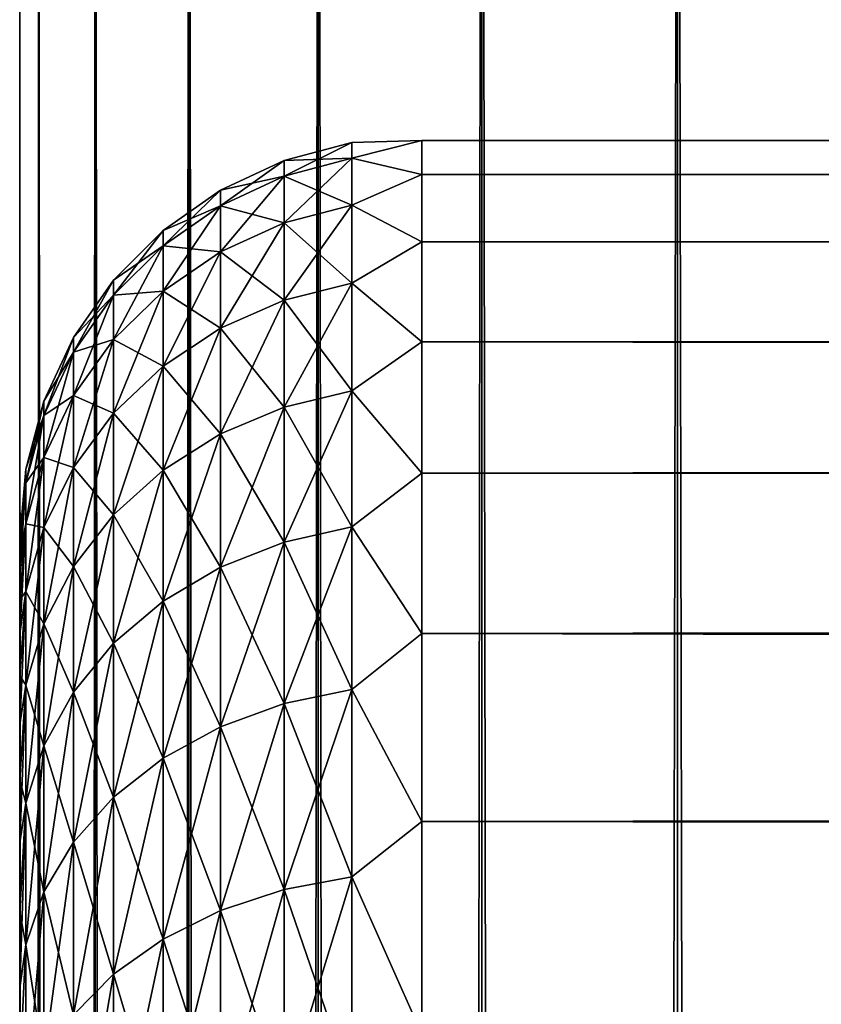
# Model space of a CAD drawing. Extents: x -265 to 265, y 0 to 607.
# Tile 200 of 256: x -265 to -261, y 588 to 593. Entities that reach past the tile are written whole.
import ezdxf

# ---------------------------------------------------------------- set-up
doc = ezdxf.new("R2010")
doc.units = 0
doc.header["$LTSCALE"] = 26.699852
for name, color, linetype in [('2', 7, 'CONTINUOUS'), ('3', 7, 'CONTINUOUS'), ('43', 7, 'CONTINUOUS'), ('44', 7, 'CONTINUOUS'), ('5', 7, 'CONTINUOUS')]:
    doc.layers.add(name, color=color, linetype=linetype)

msp = doc.modelspace()

# ---------------------------------------------------------------- linework, layer by layer
at = {"layer": '2', "color": 7, "linetype": 'CONTINUOUS'}
for points in [[(-265, 590.5, 27.5), (-265, 590.4808, 26.866), (-265, 590.4808, 28.134), (-265, 590.5, 27.5)], [(-265, 590.4808, 26.866), (-265, 590.4234, 26.2344), (-265, 590.4808, 28.134), (-265, 590.4808, 26.866)], [(-265, 590.4808, 28.134), (-265, 590.4234, 26.2344), (-265, 590.4234, 28.7656), (-265, 590.4808, 28.134)], [(-265, 590.4234, 26.2344), (-265, 590.328, 25.6073), (-265, 590.4234, 28.7656), (-265, 590.4234, 26.2344)], [(-265, 590.4234, 28.7656), (-265, 590.328, 25.6073), (-265, 590.328, 29.3927), (-265, 590.4234, 28.7656)], [(-265, 590.328, 25.6073), (-265, 590.1949, 24.9872), (-265, 590.328, 29.3927), (-265, 590.328, 25.6073)], [(-265, 590.328, 29.3927), (-265, 590.1949, 24.9872), (-265, 590.1949, 30.0128), (-265, 590.328, 29.3927)], [(-265, 590.1949, 24.9872), (-265, 590.0246, 24.3762), (-265, 590.1949, 30.0128), (-265, 590.1949, 24.9872)], [(-265, 590.1949, 30.0128), (-265, 590.0246, 24.3762), (-265, 590.0246, 30.6238), (-265, 590.1949, 30.0128)], [(-265, 590.0246, 24.3762), (-265, 589.8177, 23.7766), (-265, 590.0246, 30.6238), (-265, 590.0246, 24.3762)], [(-265, 590.0246, 30.6238), (-265, 589.8177, 23.7766), (-265, 589.8177, 31.2234), (-265, 590.0246, 30.6238)], [(-265, 589.8177, 23.7766), (-265, 589.5749, 23.1907), (-265, 589.8177, 31.2234), (-265, 589.8177, 23.7766)], [(-265, 589.8177, 31.2234), (-265, 589.5749, 23.1907), (-265, 589.5749, 31.8093), (-265, 589.8177, 31.2234)], [(-265, 589.5749, 23.1907), (-265, 589.2973, 22.6204), (-265, 589.5749, 31.8093), (-265, 589.5749, 23.1907)], [(-265, 589.5749, 31.8093), (-265, 589.2973, 22.6204), (-265, 589.2973, 32.3796), (-265, 589.5749, 31.8093)], [(-265, 589.2973, 22.6204), (-265, 588.9857, 22.0679), (-265, 589.2973, 32.3796), (-265, 589.2973, 22.6204)], [(-265, 589.2973, 32.3796), (-265, 588.9857, 22.0679), (-265, 588.9857, 32.9321), (-265, 589.2973, 32.3796)], [(-265, 588.9857, 22.0679), (-265, 588.6413, 21.5353), (-265, 588.9857, 32.9321), (-265, 588.9857, 22.0679)], [(-265, 588.9857, 32.9321), (-265, 588.6413, 21.5353), (-265, 588.6413, 33.4647), (-265, 588.9857, 32.9321)], [(-265, 588.6413, 21.5353), (-265, 588.2654, 21.0244), (-265, 588.6413, 33.4647), (-265, 588.6413, 21.5353)], [(-265, 588.6413, 33.4647), (-265, 588.2654, 21.0244), (-265, 588.2654, 33.9756), (-265, 588.6413, 33.4647)], [(-265, 588.2654, 21.0244), (-265, 587.8593, 20.5372), (-265, 588.2654, 33.9756), (-265, 588.2654, 21.0244)], [(-265, 588.2654, 33.9756), (-265, 587.8593, 20.5372), (-265, 587.8593, 34.4628), (-265, 588.2654, 33.9756)]]:
    msp.add_3dface(points, dxfattribs=at)
at = {"layer": '3', "color": 7, "linetype": 'CONTINUOUS'}
for points in [[(-263, 592.4789, 28.2268), (-263, 592.3101, 29.6706), (263, 592.4789, 28.2268), (-263, 592.4789, 28.2268)], [(263, 592.4789, 28.2268), (-263, 592.3101, 29.6706), (263, 592.3101, 29.6706), (263, 592.4789, 28.2268)], [(-263, 592.4789, 26.7732), (-263, 592.4789, 28.2268), (263, 592.4789, 26.7732), (-263, 592.4789, 26.7732)], [(263, 592.4789, 26.7732), (-263, 592.4789, 28.2268), (263, 592.4789, 28.2268), (263, 592.4789, 26.7732)], [(-263, 592.3101, 25.3294), (-263, 592.4789, 26.7732), (263, 592.3101, 25.3294), (-263, 592.3101, 25.3294)], [(263, 592.3101, 25.3294), (-263, 592.4789, 26.7732), (263, 592.4789, 26.7732), (263, 592.3101, 25.3294)], [(-263, 592.3101, 29.6706), (-263, 591.9749, 31.085), (263, 592.3101, 29.6706), (-263, 592.3101, 29.6706)], [(263, 592.3101, 29.6706), (-263, 591.9749, 31.085), (263, 591.9749, 31.085), (263, 592.3101, 29.6706)], [(-263, 591.9749, 23.915), (-263, 592.3101, 25.3294), (263, 591.9749, 23.915), (-263, 591.9749, 23.915)], [(263, 591.9749, 23.915), (-263, 592.3101, 25.3294), (263, 592.3101, 25.3294), (263, 591.9749, 23.915)], [(-263, 591.9749, 31.085), (-263, 591.4777, 32.451), (263, 591.9749, 31.085), (-263, 591.9749, 31.085)], [(263, 591.9749, 31.085), (-263, 591.4777, 32.451), (263, 591.4777, 32.451), (263, 591.9749, 31.085)], [(-263, 591.4777, 22.549), (-263, 591.9749, 23.915), (263, 591.4777, 22.549), (-263, 591.4777, 22.549)], [(263, 591.4777, 22.549), (-263, 591.9749, 23.915), (263, 591.9749, 23.915), (263, 591.4777, 22.549)], [(-263, 591.4777, 32.451), (-263, 590.8253, 33.75), (263, 591.4777, 32.451), (-263, 591.4777, 32.451)], [(263, 591.4777, 32.451), (-263, 590.8253, 33.75), (263, 590.8253, 33.75), (263, 591.4777, 32.451)], [(-263, 590.8253, 21.25), (-263, 591.4777, 22.549), (263, 590.8253, 21.25), (-263, 590.8253, 21.25)], [(263, 590.8253, 21.25), (-263, 591.4777, 22.549), (263, 591.4777, 22.549), (263, 590.8253, 21.25)], [(-263, 590.8253, 33.75), (-263, 590.0265, 34.9645), (263, 590.8253, 33.75), (-263, 590.8253, 33.75)], [(263, 590.8253, 33.75), (-263, 590.0265, 34.9645), (263, 590.0265, 34.9645), (263, 590.8253, 33.75)], [(-263, 590.0265, 20.0355), (-263, 590.8253, 21.25), (263, 590.0265, 20.0355), (-263, 590.0265, 20.0355)], [(263, 590.0265, 20.0355), (-263, 590.8253, 21.25), (263, 590.8253, 21.25), (263, 590.0265, 20.0355)], [(-263, 590.0265, 34.9645), (-263, 589.0922, 36.078), (263, 590.0265, 34.9645), (-263, 590.0265, 34.9645)], [(263, 590.0265, 34.9645), (-263, 589.0922, 36.078), (263, 589.0922, 36.078), (263, 590.0265, 34.9645)], [(-263, 589.0922, 18.922), (-263, 590.0265, 20.0355), (263, 589.0922, 18.922), (-263, 589.0922, 18.922)], [(263, 589.0922, 18.922), (-263, 590.0265, 20.0355), (263, 590.0265, 20.0355), (263, 589.0922, 18.922)], [(-263, 589.0922, 36.078), (-263, 588.0348, 37.0756), (263, 589.0922, 36.078), (-263, 589.0922, 36.078)], [(263, 589.0922, 36.078), (-263, 588.0348, 37.0756), (263, 588.0348, 37.0756), (263, 589.0922, 36.078)], [(-263, 588.0348, 17.9244), (-263, 589.0922, 18.922), (263, 588.0348, 17.9244), (-263, 588.0348, 17.9244)], [(263, 588.0348, 17.9244), (-263, 589.0922, 18.922), (263, 589.0922, 18.922), (263, 588.0348, 17.9244)]]:
    msp.add_3dface(points, dxfattribs=at)
at = {"layer": '43', "color": 7, "linetype": 'CONTINUOUS'}
for points in [[(-265, 1), (-264.9057, 1, 1.6795), (-265, 599), (-265, 1)], [(-265, 599), (-264.9057, 1, 1.6795), (-264.9057, 599, 1.6795), (-265, 599)], [(-264.9057, 1, 1.6795), (-264.6239, 1, 3.3378), (-264.9057, 599, 1.6795), (-264.9057, 1, 1.6795)], [(-264.9057, 599, 1.6795), (-264.6239, 1, 3.3378), (-264.6239, 599, 3.3378), (-264.9057, 599, 1.6795)], [(-264.6239, 1, 3.3378), (-264.1582, 1, 4.9542), (-264.6239, 599, 3.3378), (-264.6239, 1, 3.3378)], [(-264.6239, 599, 3.3378), (-264.1582, 1, 4.9542), (-264.1582, 599, 4.9542), (-264.6239, 599, 3.3378)], [(-264.1582, 1, 4.9542), (-263.5145, 1, 6.5083), (-264.1582, 599, 4.9542), (-264.1582, 1, 4.9542)], [(-264.1582, 599, 4.9542), (-263.5145, 1, 6.5083), (-263.5145, 599, 6.5083), (-264.1582, 599, 4.9542)], [(-263.5145, 1, 6.5083), (-262.7009, 1, 7.9805), (-263.5145, 599, 6.5083), (-263.5145, 1, 6.5083)], [(-263.5145, 599, 6.5083), (-262.7009, 1, 7.9805), (-262.7009, 599, 7.9805), (-263.5145, 599, 6.5083)], [(-262.7009, 1, 7.9805), (-261.7275, 1, 9.3523), (-262.7009, 599, 7.9805), (-262.7009, 1, 7.9805)], [(-262.7009, 599, 7.9805), (-261.7275, 1, 9.3523), (-261.7275, 599, 9.3523), (-262.7009, 599, 7.9805)], [(-261.7275, 1, 9.3523), (-260.6066, 1, 10.6066), (-261.7275, 599, 9.3523), (-261.7275, 1, 9.3523)], [(-261.7275, 599, 9.3523), (-260.6066, 1, 10.6066), (-260.6066, 599, 10.6066), (-261.7275, 599, 9.3523)]]:
    msp.add_3dface(points, dxfattribs=at)
at = {"layer": '44', "color": 7, "linetype": 'CONTINUOUS'}
for points in [[(-265, 1), (-265, 599), (-264.9057, 599, -1.6795), (-265, 1)], [(-264.9057, 1, -1.6795), (-265, 1), (-264.9057, 599, -1.6795), (-264.9057, 1, -1.6795)], [(-264.6239, 1, -3.3378), (-264.9057, 1, -1.6795), (-264.6239, 599, -3.3378), (-264.6239, 1, -3.3378)], [(-264.6239, 599, -3.3378), (-264.9057, 1, -1.6795), (-264.9057, 599, -1.6795), (-264.6239, 599, -3.3378)], [(-264.1582, 1, -4.9542), (-264.6239, 1, -3.3378), (-264.1582, 599, -4.9542), (-264.1582, 1, -4.9542)], [(-264.1582, 599, -4.9542), (-264.6239, 1, -3.3378), (-264.6239, 599, -3.3378), (-264.1582, 599, -4.9542)], [(-263.5145, 1, -6.5083), (-264.1582, 1, -4.9542), (-263.5145, 599, -6.5083), (-263.5145, 1, -6.5083)], [(-263.5145, 599, -6.5083), (-264.1582, 1, -4.9542), (-264.1582, 599, -4.9542), (-263.5145, 599, -6.5083)], [(-262.7009, 1, -7.9805), (-263.5145, 1, -6.5083), (-262.7009, 599, -7.9805), (-262.7009, 1, -7.9805)], [(-262.7009, 599, -7.9805), (-263.5145, 1, -6.5083), (-263.5145, 599, -6.5083), (-262.7009, 599, -7.9805)], [(-261.7275, 1, -9.3523), (-262.7009, 1, -7.9805), (-261.7275, 599, -9.3523), (-261.7275, 1, -9.3523)], [(-261.7275, 599, -9.3523), (-262.7009, 1, -7.9805), (-262.7009, 599, -7.9805), (-261.7275, 599, -9.3523)], [(-260.6066, 1, -10.6066), (-261.7275, 1, -9.3523), (-260.6066, 599, -10.6066), (-260.6066, 1, -10.6066)], [(-260.6066, 599, -10.6066), (-261.7275, 1, -9.3523), (-261.7275, 599, -9.3523), (-260.6066, 599, -10.6066)]]:
    msp.add_3dface(points, dxfattribs=at)
at = {"layer": '5', "color": 7, "linetype": 'CONTINUOUS'}
for points in [[(-263.6844, 592.3793, 27.5), (-263.6844, 592.3014, 28.886), (-263.3473, 592.4696, 27.5), (-263.6844, 592.3793, 27.5)], [(-263.3473, 592.3912, 26.1038), (-263.6844, 592.3793, 27.5), (-263.3473, 592.4696, 27.5), (-263.3473, 592.3912, 26.1038)], [(-263.3473, 592.4696, 27.5), (-263.6844, 592.3014, 28.886), (-263.3473, 592.3912, 28.8962), (-263.3473, 592.4696, 27.5)], [(-263, 592.3101, 29.6706), (-263, 592.4789, 28.2268), (-263.3473, 592.3912, 28.8962), (-263, 592.3101, 29.6706)], [(-263, 592.4789, 28.2268), (-263, 592.4789, 26.7732), (-263.3473, 592.4696, 27.5), (-263, 592.4789, 28.2268)], [(-263, 592.4789, 28.2268), (-263.3473, 592.4696, 27.5), (-263.3473, 592.3912, 28.8962), (-263, 592.4789, 28.2268)], [(-263, 592.4789, 26.7732), (-263, 592.3101, 25.3294), (-263.3473, 592.3912, 26.1038), (-263, 592.4789, 26.7732)], [(-263, 592.4789, 26.7732), (-263.3473, 592.3912, 26.1038), (-263.3473, 592.4696, 27.5), (-263, 592.4789, 26.7732)], [(-264.0006, 592.2317, 27.5), (-264.0006, 592.1548, 28.8695), (-263.6844, 592.3793, 27.5), (-264.0006, 592.2317, 27.5)], [(-263.6844, 592.3014, 26.114), (-264.0006, 592.2317, 27.5), (-263.6844, 592.3793, 27.5), (-263.6844, 592.3014, 26.114)], [(-263.6844, 592.3793, 27.5), (-264.0006, 592.1548, 28.8695), (-263.6844, 592.3014, 28.886), (-263.6844, 592.3793, 27.5)], [(-263.6844, 592.3014, 26.114), (-263.6844, 592.3793, 27.5), (-263.3473, 592.3912, 26.1038), (-263.6844, 592.3014, 26.114)], [(-263.3473, 592.157, 24.7252), (-263.6844, 592.3014, 26.114), (-263.3473, 592.3912, 26.1038), (-263.3473, 592.157, 24.7252)], [(-263.6844, 592.3014, 28.886), (-263.6844, 592.0689, 30.2546), (-263.3473, 592.3912, 28.8962), (-263.6844, 592.3014, 28.886)], [(-263.3473, 592.3912, 28.8962), (-263.6844, 592.0689, 30.2546), (-263.3473, 592.157, 30.2748), (-263.3473, 592.3912, 28.8962)], [(-263, 592.3101, 29.6706), (-263.3473, 592.3912, 28.8962), (-263.3473, 592.157, 30.2748), (-263, 592.3101, 29.6706)], [(-263, 592.3101, 25.3294), (-263.3473, 592.157, 24.7252), (-263.3473, 592.3912, 26.1038), (-263, 592.3101, 25.3294)], [(-264.0006, 592.1548, 26.1305), (-264.0006, 592.2317, 27.5), (-263.6844, 592.3014, 26.114), (-264.0006, 592.1548, 26.1305)], [(-263.6844, 592.0689, 24.7454), (-264.0006, 592.1548, 26.1305), (-263.6844, 592.3014, 26.114), (-263.6844, 592.0689, 24.7454)], [(-264.0006, 592.1548, 28.8695), (-264.0006, 591.925, 30.2218), (-263.6844, 592.3014, 28.886), (-264.0006, 592.1548, 28.8695)], [(-263.6844, 592.3014, 28.886), (-264.0006, 591.925, 30.2218), (-263.6844, 592.0689, 30.2546), (-263.6844, 592.3014, 28.886)], [(-263.6844, 592.0689, 24.7454), (-263.6844, 592.3014, 26.114), (-263.3473, 592.157, 24.7252), (-263.6844, 592.0689, 24.7454)], [(-263, 591.9749, 31.085), (-263, 592.3101, 29.6706), (-263.3473, 592.157, 30.2748), (-263, 591.9749, 31.085)], [(-263, 592.3101, 25.3294), (-263, 591.9749, 23.915), (-263.3473, 592.157, 24.7252), (-263, 592.3101, 25.3294)], [(-264.2864, 592.0314, 27.5), (-264.2864, 591.9558, 28.8471), (-264.0006, 592.2317, 27.5), (-264.2864, 592.0314, 27.5)], [(-264.0006, 592.1548, 26.1305), (-264.2864, 592.0314, 27.5), (-264.0006, 592.2317, 27.5), (-264.0006, 592.1548, 26.1305)], [(-264.0006, 592.2317, 27.5), (-264.2864, 591.9558, 28.8471), (-264.0006, 592.1548, 28.8695), (-264.0006, 592.2317, 27.5)], [(-264.2864, 591.9558, 26.1529), (-264.2864, 592.0314, 27.5), (-264.0006, 592.1548, 26.1305), (-264.2864, 591.9558, 26.1529)], [(-264.0006, 591.925, 24.7782), (-264.2864, 591.9558, 26.1529), (-264.0006, 592.1548, 26.1305), (-264.0006, 591.925, 24.7782)], [(-264.2864, 591.9558, 28.8471), (-264.2864, 591.7298, 30.1772), (-264.0006, 592.1548, 28.8695), (-264.2864, 591.9558, 28.8471)], [(-264.0006, 592.1548, 28.8695), (-264.2864, 591.7298, 30.1772), (-264.0006, 591.925, 30.2218), (-264.0006, 592.1548, 28.8695)], [(-264.0006, 591.925, 24.7782), (-264.0006, 592.1548, 26.1305), (-263.6844, 592.0689, 24.7454), (-264.0006, 591.925, 24.7782)], [(-263.3473, 591.7699, 23.3815), (-263.6844, 592.0689, 24.7454), (-263.3473, 592.157, 24.7252), (-263.3473, 591.7699, 23.3815)], [(-263.6844, 592.0689, 30.2546), (-263.6844, 591.6846, 31.5886), (-263.3473, 592.157, 30.2748), (-263.6844, 592.0689, 30.2546)], [(-263.3473, 592.157, 30.2748), (-263.6844, 591.6846, 31.5886), (-263.3473, 591.7699, 31.6185), (-263.3473, 592.157, 30.2748)], [(-263, 591.9749, 31.085), (-263.3473, 592.157, 30.2748), (-263.3473, 591.7699, 31.6185), (-263, 591.9749, 31.085)], [(-263, 591.9749, 23.915), (-263.3473, 591.7699, 23.3815), (-263.3473, 592.157, 24.7252), (-263, 591.9749, 23.915)], [(-264.533, 591.7845, 27.5), (-264.533, 591.7104, 28.8194), (-264.2864, 592.0314, 27.5), (-264.533, 591.7845, 27.5)], [(-264.2864, 591.9558, 26.1529), (-264.533, 591.7845, 27.5), (-264.2864, 592.0314, 27.5), (-264.2864, 591.9558, 26.1529)], [(-264.2864, 592.0314, 27.5), (-264.533, 591.7104, 28.8194), (-264.2864, 591.9558, 28.8471), (-264.2864, 592.0314, 27.5)], [(-263.6844, 591.6846, 23.4114), (-264.0006, 591.925, 24.7782), (-263.6844, 592.0689, 24.7454), (-263.6844, 591.6846, 23.4114)], [(-264.0006, 591.925, 30.2218), (-264.0006, 591.5453, 31.5399), (-263.6844, 592.0689, 30.2546), (-264.0006, 591.925, 30.2218)], [(-263.6844, 592.0689, 30.2546), (-264.0006, 591.5453, 31.5399), (-263.6844, 591.6846, 31.5886), (-263.6844, 592.0689, 30.2546)], [(-263.6844, 591.6846, 23.4114), (-263.6844, 592.0689, 24.7454), (-263.3473, 591.7699, 23.3815), (-263.6844, 591.6846, 23.4114)], [(-263, 591.4777, 32.451), (-263, 591.9749, 31.085), (-263.3473, 591.7699, 31.6185), (-263, 591.4777, 32.451)], [(-263, 591.9749, 23.915), (-263, 591.4777, 22.549), (-263.3473, 591.7699, 23.3815), (-263, 591.9749, 23.915)], [(-264.533, 591.7104, 26.1806), (-264.533, 591.7845, 27.5), (-264.2864, 591.9558, 26.1529), (-264.533, 591.7104, 26.1806)], [(-264.2864, 591.7298, 24.8228), (-264.533, 591.7104, 26.1806), (-264.2864, 591.9558, 26.1529), (-264.2864, 591.7298, 24.8228)], [(-264.533, 591.7104, 28.8194), (-264.533, 591.489, 30.1223), (-264.2864, 591.9558, 28.8471), (-264.533, 591.7104, 28.8194)], [(-264.2864, 591.9558, 28.8471), (-264.533, 591.489, 30.1223), (-264.2864, 591.7298, 30.1772), (-264.2864, 591.9558, 28.8471)], [(-264.2864, 591.7298, 24.8228), (-264.2864, 591.9558, 26.1529), (-264.0006, 591.925, 24.7782), (-264.2864, 591.7298, 24.8228)], [(-264.0006, 591.5453, 23.4601), (-264.2864, 591.7298, 24.8228), (-264.0006, 591.925, 24.7782), (-264.0006, 591.5453, 23.4601)], [(-264.2864, 591.7298, 30.1772), (-264.2864, 591.3563, 31.4737), (-264.0006, 591.925, 30.2218), (-264.2864, 591.7298, 30.1772)], [(-264.0006, 591.925, 30.2218), (-264.2864, 591.3563, 31.4737), (-264.0006, 591.5453, 31.5399), (-264.0006, 591.925, 30.2218)], [(-264.0006, 591.5453, 23.4601), (-264.0006, 591.925, 24.7782), (-263.6844, 591.6846, 23.4114), (-264.0006, 591.5453, 23.4601)], [(-264.7329, 591.4985, 27.5), (-264.7329, 591.4262, 28.7874), (-264.533, 591.7845, 27.5), (-264.7329, 591.4985, 27.5)], [(-264.533, 591.7104, 26.1806), (-264.7329, 591.4985, 27.5), (-264.533, 591.7845, 27.5), (-264.533, 591.7104, 26.1806)], [(-264.533, 591.7845, 27.5), (-264.7329, 591.4262, 28.7874), (-264.533, 591.7104, 28.8194), (-264.533, 591.7845, 27.5)], [(-264.533, 591.489, 24.8777), (-264.533, 591.7104, 26.1806), (-264.2864, 591.7298, 24.8228), (-264.533, 591.489, 24.8777)], [(-264.2864, 591.3563, 23.5263), (-264.533, 591.489, 24.8777), (-264.2864, 591.7298, 24.8228), (-264.2864, 591.3563, 23.5263)], [(-264.533, 591.489, 30.1223), (-264.533, 591.1232, 31.3922), (-264.2864, 591.7298, 30.1772), (-264.533, 591.489, 30.1223)], [(-264.2864, 591.7298, 30.1772), (-264.533, 591.1232, 31.3922), (-264.2864, 591.3563, 31.4737), (-264.2864, 591.7298, 30.1772)], [(-264.2864, 591.3563, 23.5263), (-264.2864, 591.7298, 24.8228), (-264.0006, 591.5453, 23.4601), (-264.2864, 591.3563, 23.5263)], [(-263.3473, 591.2347, 22.0896), (-263.6844, 591.6846, 23.4114), (-263.3473, 591.7699, 23.3815), (-263.3473, 591.2347, 22.0896)], [(-263.6844, 591.6846, 31.5886), (-263.6844, 591.1533, 32.8712), (-263.3473, 591.7699, 31.6185), (-263.6844, 591.6846, 31.5886)], [(-263.3473, 591.7699, 31.6185), (-263.6844, 591.1533, 32.8712), (-263.3473, 591.2347, 32.9104), (-263.3473, 591.7699, 31.6185)], [(-263, 591.4777, 32.451), (-263.3473, 591.7699, 31.6185), (-263.3473, 591.2347, 32.9104), (-263, 591.4777, 32.451)], [(-263, 591.4777, 22.549), (-263.3473, 591.2347, 22.0896), (-263.3473, 591.7699, 23.3815), (-263, 591.4777, 22.549)], [(-264.7329, 591.4262, 26.2126), (-264.7329, 591.4985, 27.5), (-264.533, 591.7104, 26.1806), (-264.7329, 591.4262, 26.2126)], [(-264.533, 591.489, 24.8777), (-264.7329, 591.4262, 26.2126), (-264.533, 591.7104, 26.1806), (-264.533, 591.489, 24.8777)], [(-264.7329, 591.4262, 28.7874), (-264.7329, 591.2102, 30.0587), (-264.533, 591.7104, 28.8194), (-264.7329, 591.4262, 28.7874)], [(-264.533, 591.7104, 28.8194), (-264.7329, 591.2102, 30.0587), (-264.533, 591.489, 30.1223), (-264.533, 591.7104, 28.8194)], [(-263.6844, 591.1533, 22.1288), (-264.0006, 591.5453, 23.4601), (-263.6844, 591.6846, 23.4114), (-263.6844, 591.1533, 22.1288)], [(-264.0006, 591.5453, 31.5399), (-264.0006, 591.0204, 32.8071), (-263.6844, 591.6846, 31.5886), (-264.0006, 591.5453, 31.5399)], [(-263.6844, 591.6846, 31.5886), (-264.0006, 591.0204, 32.8071), (-263.6844, 591.1533, 32.8712), (-263.6844, 591.6846, 31.5886)], [(-263.6844, 591.1533, 22.1288), (-263.6844, 591.6846, 23.4114), (-263.3473, 591.2347, 22.0896), (-263.6844, 591.1533, 22.1288)], [(-264.0006, 591.0204, 22.1929), (-264.2864, 591.3563, 23.5263), (-264.0006, 591.5453, 23.4601), (-264.0006, 591.0204, 22.1929)], [(-264.2864, 591.3563, 31.4737), (-264.2864, 590.8399, 32.7202), (-264.0006, 591.5453, 31.5399), (-264.2864, 591.3563, 31.4737)], [(-264.0006, 591.5453, 31.5399), (-264.2864, 590.8399, 32.7202), (-264.0006, 591.0204, 32.8071), (-264.0006, 591.5453, 31.5399)], [(-264.0006, 591.0204, 22.1929), (-264.0006, 591.5453, 23.4601), (-263.6844, 591.1533, 22.1288), (-264.0006, 591.0204, 22.1929)], [(-264.8801, 591.1821, 27.5), (-264.8801, 591.1118, 28.752), (-264.7329, 591.4985, 27.5), (-264.8801, 591.1821, 27.5)], [(-264.7329, 591.4262, 26.2126), (-264.8801, 591.1821, 27.5), (-264.7329, 591.4985, 27.5), (-264.7329, 591.4262, 26.2126)], [(-264.7329, 591.4985, 27.5), (-264.8801, 591.1118, 28.752), (-264.7329, 591.4262, 28.7874), (-264.7329, 591.4985, 27.5)], [(-264.7329, 591.2102, 24.9413), (-264.7329, 591.4262, 26.2126), (-264.533, 591.489, 24.8777), (-264.7329, 591.2102, 24.9413)], [(-264.533, 591.1232, 23.6078), (-264.7329, 591.2102, 24.9413), (-264.533, 591.489, 24.8777), (-264.533, 591.1232, 23.6078)], [(-264.7329, 591.2102, 30.0587), (-264.7329, 590.8532, 31.2977), (-264.533, 591.489, 30.1223), (-264.7329, 591.2102, 30.0587)], [(-264.533, 591.489, 30.1223), (-264.7329, 590.8532, 31.2977), (-264.533, 591.1232, 31.3922), (-264.533, 591.489, 30.1223)], [(-264.533, 591.1232, 23.6078), (-264.533, 591.489, 24.8777), (-264.2864, 591.3563, 23.5263), (-264.533, 591.1232, 23.6078)], [(-263, 590.8253, 33.75), (-263, 591.4777, 32.451), (-263.3473, 591.2347, 32.9104), (-263, 590.8253, 33.75)], [(-263, 591.4777, 22.549), (-263, 590.8253, 21.25), (-263.3473, 591.2347, 22.0896), (-263, 591.4777, 22.549)], [(-264.8801, 591.1118, 26.248), (-264.8801, 591.1821, 27.5), (-264.7329, 591.4262, 26.2126), (-264.8801, 591.1118, 26.248)], [(-264.7329, 591.2102, 24.9413), (-264.8801, 591.1118, 26.248), (-264.7329, 591.4262, 26.2126), (-264.7329, 591.2102, 24.9413)], [(-264.8801, 591.1118, 28.752), (-264.8801, 590.9017, 29.9882), (-264.7329, 591.4262, 28.7874), (-264.8801, 591.1118, 28.752)], [(-264.7329, 591.4262, 28.7874), (-264.8801, 590.9017, 29.9882), (-264.7329, 591.2102, 30.0587), (-264.7329, 591.4262, 28.7874)], [(-264.2864, 590.8399, 22.2798), (-264.533, 591.1232, 23.6078), (-264.2864, 591.3563, 23.5263), (-264.2864, 590.8399, 22.2798)], [(-264.533, 591.1232, 31.3922), (-264.533, 590.6175, 32.6131), (-264.2864, 591.3563, 31.4737), (-264.533, 591.1232, 31.3922)], [(-264.2864, 591.3563, 31.4737), (-264.533, 590.6175, 32.6131), (-264.2864, 590.8399, 32.7202), (-264.2864, 591.3563, 31.4737)], [(-264.2864, 590.8399, 22.2798), (-264.2864, 591.3563, 23.5263), (-264.0006, 591.0204, 22.1929), (-264.2864, 590.8399, 22.2798)], [(-264.8801, 590.9017, 25.0118), (-264.8801, 591.1118, 26.248), (-264.7329, 591.2102, 24.9413), (-264.8801, 590.9017, 25.0118)], [(-264.7329, 590.8532, 23.7023), (-264.8801, 590.9017, 25.0118), (-264.7329, 591.2102, 24.9413), (-264.7329, 590.8532, 23.7023)], [(-264.8801, 590.9017, 29.9882), (-264.8801, 590.5546, 31.1932), (-264.7329, 591.2102, 30.0587), (-264.8801, 590.9017, 29.9882)], [(-264.7329, 591.2102, 30.0587), (-264.8801, 590.5546, 31.1932), (-264.7329, 590.8532, 31.2977), (-264.7329, 591.2102, 30.0587)], [(-264.7329, 590.8532, 23.7023), (-264.7329, 591.2102, 24.9413), (-264.533, 591.1232, 23.6078), (-264.7329, 590.8532, 23.7023)], [(-263.3473, 590.5583, 20.8658), (-263.6844, 591.1533, 22.1288), (-263.3473, 591.2347, 22.0896), (-263.3473, 590.5583, 20.8658)], [(-263.6844, 591.1533, 32.8712), (-263.6844, 590.4818, 34.0862), (-263.3473, 591.2347, 32.9104), (-263.6844, 591.1533, 32.8712)], [(-263.3473, 591.2347, 32.9104), (-263.6844, 590.4818, 34.0862), (-263.3473, 590.5583, 34.1342), (-263.3473, 591.2347, 32.9104)], [(-263, 590.8253, 33.75), (-263.3473, 591.2347, 32.9104), (-263.3473, 590.5583, 34.1342), (-263, 590.8253, 33.75)], [(-263, 590.8253, 21.25), (-263.3473, 590.5583, 20.8658), (-263.3473, 591.2347, 22.0896), (-263, 590.8253, 21.25)], [(-264.97, 590.8449, 27.5), (-264.97, 590.7767, 28.7142), (-264.8801, 591.1821, 27.5), (-264.97, 590.8449, 27.5)], [(-264.8801, 591.1118, 26.248), (-264.97, 590.8449, 27.5), (-264.8801, 591.1821, 27.5), (-264.8801, 591.1118, 26.248)], [(-264.8801, 591.1821, 27.5), (-264.97, 590.7767, 28.7142), (-264.8801, 591.1118, 28.752), (-264.8801, 591.1821, 27.5)], [(-263.6844, 590.4818, 20.9138), (-264.0006, 591.0204, 22.1929), (-263.6844, 591.1533, 22.1288), (-263.6844, 590.4818, 20.9138)], [(-264.0006, 591.0204, 32.8071), (-264.0006, 590.3569, 34.0077), (-263.6844, 591.1533, 32.8712), (-264.0006, 591.0204, 32.8071)], [(-263.6844, 591.1533, 32.8712), (-264.0006, 590.3569, 34.0077), (-263.6844, 590.4818, 34.0862), (-263.6844, 591.1533, 32.8712)], [(-263.6844, 590.4818, 20.9138), (-263.6844, 591.1533, 22.1288), (-263.3473, 590.5583, 20.8658), (-263.6844, 590.4818, 20.9138)], [(-264.97, 590.7767, 26.2858), (-264.97, 590.8449, 27.5), (-264.8801, 591.1118, 26.248), (-264.97, 590.7767, 26.2858)], [(-264.8801, 590.9017, 25.0118), (-264.97, 590.7767, 26.2858), (-264.8801, 591.1118, 26.248), (-264.8801, 590.9017, 25.0118)], [(-264.97, 590.7767, 28.7142), (-264.97, 590.573, 29.9132), (-264.8801, 591.1118, 28.752), (-264.97, 590.7767, 28.7142)], [(-264.8801, 591.1118, 28.752), (-264.97, 590.573, 29.9132), (-264.8801, 590.9017, 29.9882), (-264.8801, 591.1118, 28.752)], [(-264.533, 590.6175, 22.3869), (-264.7329, 590.8532, 23.7023), (-264.533, 591.1232, 23.6078), (-264.533, 590.6175, 22.3869)], [(-264.7329, 590.8532, 31.2977), (-264.7329, 590.3598, 32.489), (-264.533, 591.1232, 31.3922), (-264.7329, 590.8532, 31.2977)], [(-264.533, 591.1232, 31.3922), (-264.7329, 590.3598, 32.489), (-264.533, 590.6175, 32.6131), (-264.533, 591.1232, 31.3922)], [(-264.533, 590.6175, 22.3869), (-264.533, 591.1232, 23.6078), (-264.2864, 590.8399, 22.2798), (-264.533, 590.6175, 22.3869)], [(-264.0006, 590.3569, 20.9923), (-264.2864, 590.8399, 22.2798), (-264.0006, 591.0204, 22.1929), (-264.0006, 590.3569, 20.9923)], [(-264.2864, 590.8399, 32.7202), (-264.2864, 590.1873, 33.9011), (-264.0006, 591.0204, 32.8071), (-264.2864, 590.8399, 32.7202)], [(-264.0006, 591.0204, 32.8071), (-264.2864, 590.1873, 33.9011), (-264.0006, 590.3569, 34.0077), (-264.0006, 591.0204, 32.8071)], [(-264.0006, 590.3569, 20.9923), (-264.0006, 591.0204, 22.1929), (-263.6844, 590.4818, 20.9138), (-264.0006, 590.3569, 20.9923)], [(-264.97, 590.573, 25.0868), (-264.97, 590.7767, 26.2858), (-264.8801, 590.9017, 25.0118), (-264.97, 590.573, 25.0868)], [(-264.8801, 590.5546, 23.8068), (-264.97, 590.573, 25.0868), (-264.8801, 590.9017, 25.0118), (-264.8801, 590.5546, 23.8068)], [(-264.97, 590.573, 29.9132), (-264.97, 590.2363, 31.0818), (-264.8801, 590.9017, 29.9882), (-264.97, 590.573, 29.9132)], [(-264.8801, 590.9017, 29.9882), (-264.97, 590.2363, 31.0818), (-264.8801, 590.5546, 31.1932), (-264.8801, 590.9017, 29.9882)], [(-264.8801, 590.5546, 23.8068), (-264.8801, 590.9017, 25.0118), (-264.7329, 590.8532, 23.7023), (-264.8801, 590.5546, 23.8068)], [(-264.7329, 590.3598, 22.511), (-264.8801, 590.5546, 23.8068), (-264.7329, 590.8532, 23.7023), (-264.7329, 590.3598, 22.511)], [(-264.8801, 590.5546, 31.1932), (-264.8801, 590.0747, 32.3517), (-264.7329, 590.8532, 31.2977), (-264.8801, 590.5546, 31.1932)], [(-264.7329, 590.8532, 31.2977), (-264.8801, 590.0747, 32.3517), (-264.7329, 590.3598, 32.489), (-264.7329, 590.8532, 31.2977)], [(-264.7329, 590.3598, 22.511), (-264.7329, 590.8532, 23.7023), (-264.533, 590.6175, 22.3869), (-264.7329, 590.3598, 22.511)], [(-265, 590.5, 27.5), (-265, 590.4808, 28.134), (-264.97, 590.8449, 27.5), (-265, 590.5, 27.5)], [(-264.97, 590.7767, 26.2858), (-265, 590.5, 27.5), (-264.97, 590.8449, 27.5), (-264.97, 590.7767, 26.2858)], [(-264.97, 590.8449, 27.5), (-265, 590.4808, 28.134), (-264.97, 590.7767, 28.7142), (-264.97, 590.8449, 27.5)], [(-264.2864, 590.1873, 21.0989), (-264.533, 590.6175, 22.3869), (-264.2864, 590.8399, 22.2798), (-264.2864, 590.1873, 21.0989)], [(-264.533, 590.6175, 32.6131), (-264.533, 589.9782, 33.7697), (-264.2864, 590.8399, 32.7202), (-264.533, 590.6175, 32.6131)], [(-264.2864, 590.8399, 32.7202), (-264.533, 589.9782, 33.7697), (-264.2864, 590.1873, 33.9011), (-264.2864, 590.8399, 32.7202)], [(-264.2864, 590.1873, 21.0989), (-264.2864, 590.8399, 22.2798), (-264.0006, 590.3569, 20.9923), (-264.2864, 590.1873, 21.0989)], [(-263, 590.0265, 34.9645), (-263, 590.8253, 33.75), (-263.3473, 590.5583, 34.1342), (-263, 590.0265, 34.9645)], [(-263, 590.8253, 21.25), (-263, 590.0265, 20.0355), (-263.3473, 590.5583, 20.8658), (-263, 590.8253, 21.25)], [(-265, 590.4234, 26.2344), (-265, 590.4808, 26.866), (-264.97, 590.7767, 26.2858), (-265, 590.4234, 26.2344)], [(-264.97, 590.573, 25.0868), (-265, 590.4234, 26.2344), (-264.97, 590.7767, 26.2858), (-264.97, 590.573, 25.0868)], [(-265, 590.4808, 26.866), (-265, 590.5, 27.5), (-264.97, 590.7767, 26.2858), (-265, 590.4808, 26.866)], [(-265, 590.4808, 28.134), (-265, 590.4234, 28.7656), (-264.97, 590.7767, 28.7142), (-265, 590.4808, 28.134)], [(-265, 590.4234, 28.7656), (-265, 590.328, 29.3927), (-264.97, 590.7767, 28.7142), (-265, 590.4234, 28.7656)], [(-264.97, 590.7767, 28.7142), (-265, 590.328, 29.3927), (-264.97, 590.573, 29.9132), (-264.97, 590.7767, 28.7142)], [(-264.533, 589.9782, 21.2303), (-264.7329, 590.3598, 22.511), (-264.533, 590.6175, 22.3869), (-264.533, 589.9782, 21.2303)], [(-264.7329, 590.3598, 32.489), (-264.7329, 589.736, 33.6176), (-264.533, 590.6175, 32.6131), (-264.7329, 590.3598, 32.489)], [(-264.533, 590.6175, 32.6131), (-264.7329, 589.736, 33.6176), (-264.533, 589.9782, 33.7697), (-264.533, 590.6175, 32.6131)], [(-264.533, 589.9782, 21.2303), (-264.533, 590.6175, 22.3869), (-264.2864, 590.1873, 21.0989), (-264.533, 589.9782, 21.2303)], [(-265, 590.1949, 24.9872), (-265, 590.328, 25.6073), (-264.97, 590.573, 25.0868), (-265, 590.1949, 24.9872)], [(-264.97, 590.2363, 23.9182), (-265, 590.1949, 24.9872), (-264.97, 590.573, 25.0868), (-264.97, 590.2363, 23.9182)], [(-265, 590.328, 25.6073), (-265, 590.4234, 26.2344), (-264.97, 590.573, 25.0868), (-265, 590.328, 25.6073)], [(-265, 590.328, 29.3927), (-265, 590.1949, 30.0128), (-264.97, 590.573, 29.9132), (-265, 590.328, 29.3927)], [(-265, 590.1949, 30.0128), (-265, 590.0246, 30.6238), (-264.97, 590.573, 29.9132), (-265, 590.1949, 30.0128)], [(-264.97, 590.573, 29.9132), (-265, 590.0246, 30.6238), (-264.97, 590.2363, 31.0818), (-264.97, 590.573, 29.9132)], [(-264.97, 590.2363, 23.9182), (-264.97, 590.573, 25.0868), (-264.8801, 590.5546, 23.8068), (-264.97, 590.2363, 23.9182)], [(-264.8801, 590.0747, 22.6483), (-264.97, 590.2363, 23.9182), (-264.8801, 590.5546, 23.8068), (-264.8801, 590.0747, 22.6483)], [(-264.97, 590.2363, 31.0818), (-264.97, 589.7709, 32.2054), (-264.8801, 590.5546, 31.1932), (-264.97, 590.2363, 31.0818)], [(-264.8801, 590.5546, 31.1932), (-264.97, 589.7709, 32.2054), (-264.8801, 590.0747, 32.3517), (-264.8801, 590.5546, 31.1932)], [(-264.8801, 590.0747, 22.6483), (-264.8801, 590.5546, 23.8068), (-264.7329, 590.3598, 22.511), (-264.8801, 590.0747, 22.6483)], [(-263.3473, 589.7491, 19.7253), (-263.6844, 590.4818, 20.9138), (-263.3473, 590.5583, 20.8658), (-263.3473, 589.7491, 19.7253)], [(-263.6844, 590.4818, 34.0862), (-263.6844, 589.6785, 35.2183), (-263.3473, 590.5583, 34.1342), (-263.6844, 590.4818, 34.0862)], [(-263.3473, 590.5583, 34.1342), (-263.6844, 589.6785, 35.2183), (-263.3473, 589.7491, 35.2747), (-263.3473, 590.5583, 34.1342)], [(-263, 590.0265, 34.9645), (-263.3473, 590.5583, 34.1342), (-263.3473, 589.7491, 35.2747), (-263, 590.0265, 34.9645)], [(-263, 590.0265, 20.0355), (-263.3473, 589.7491, 19.7253), (-263.3473, 590.5583, 20.8658), (-263, 590.0265, 20.0355)], [(-263.6844, 589.6785, 19.7817), (-264.0006, 590.3569, 20.9923), (-263.6844, 590.4818, 20.9138), (-263.6844, 589.6785, 19.7817)], [(-264.0006, 590.3569, 34.0077), (-264.0006, 589.5631, 35.1263), (-263.6844, 590.4818, 34.0862), (-264.0006, 590.3569, 34.0077)], [(-263.6844, 590.4818, 34.0862), (-264.0006, 589.5631, 35.1263), (-263.6844, 589.6785, 35.2183), (-263.6844, 590.4818, 34.0862)], [(-263.6844, 589.6785, 19.7817), (-263.6844, 590.4818, 20.9138), (-263.3473, 589.7491, 19.7253), (-263.6844, 589.6785, 19.7817)], [(-264.7329, 589.736, 21.3824), (-264.8801, 590.0747, 22.6483), (-264.7329, 590.3598, 22.511), (-264.7329, 589.736, 21.3824)], [(-264.8801, 590.0747, 32.3517), (-264.8801, 589.4681, 33.4492), (-264.7329, 590.3598, 32.489), (-264.8801, 590.0747, 32.3517)], [(-264.7329, 590.3598, 32.489), (-264.8801, 589.4681, 33.4492), (-264.7329, 589.736, 33.6176), (-264.7329, 590.3598, 32.489)], [(-264.7329, 589.736, 21.3824), (-264.7329, 590.3598, 22.511), (-264.533, 589.9782, 21.2303), (-264.7329, 589.736, 21.3824)], [(-264.0006, 589.5631, 19.8737), (-264.2864, 590.1873, 21.0989), (-264.0006, 590.3569, 20.9923), (-264.0006, 589.5631, 19.8737)], [(-264.2864, 590.1873, 33.9011), (-264.2864, 589.4065, 35.0015), (-264.0006, 590.3569, 34.0077), (-264.2864, 590.1873, 33.9011)], [(-264.0006, 590.3569, 34.0077), (-264.2864, 589.4065, 35.0015), (-264.0006, 589.5631, 35.1263), (-264.0006, 590.3569, 34.0077)], [(-264.0006, 589.5631, 19.8737), (-264.0006, 590.3569, 20.9923), (-263.6844, 589.6785, 19.7817), (-264.0006, 589.5631, 19.8737)], [(-265, 589.8177, 23.7766), (-265, 590.0246, 24.3762), (-264.97, 590.2363, 23.9182), (-265, 589.8177, 23.7766)], [(-264.97, 589.7709, 22.7946), (-265, 589.8177, 23.7766), (-264.97, 590.2363, 23.9182), (-264.97, 589.7709, 22.7946)], [(-265, 590.0246, 24.3762), (-265, 590.1949, 24.9872), (-264.97, 590.2363, 23.9182), (-265, 590.0246, 24.3762)], [(-265, 590.0246, 30.6238), (-265, 589.8177, 31.2234), (-264.97, 590.2363, 31.0818), (-265, 590.0246, 30.6238)], [(-265, 589.8177, 31.2234), (-265, 589.5749, 31.8093), (-264.97, 590.2363, 31.0818), (-265, 589.8177, 31.2234)], [(-264.97, 590.2363, 31.0818), (-265, 589.5749, 31.8093), (-264.97, 589.7709, 32.2054), (-264.97, 590.2363, 31.0818)], [(-264.97, 589.7709, 22.7946), (-264.97, 590.2363, 23.9182), (-264.8801, 590.0747, 22.6483), (-264.97, 589.7709, 22.7946)], [(-264.2864, 589.4065, 19.9985), (-264.533, 589.9782, 21.2303), (-264.2864, 590.1873, 21.0989), (-264.2864, 589.4065, 19.9985)], [(-264.533, 589.9782, 33.7697), (-264.533, 589.2135, 34.8475), (-264.2864, 590.1873, 33.9011), (-264.533, 589.9782, 33.7697)], [(-264.2864, 590.1873, 33.9011), (-264.533, 589.2135, 34.8475), (-264.2864, 589.4065, 35.0015), (-264.2864, 590.1873, 33.9011)], [(-264.2864, 589.4065, 19.9985), (-264.2864, 590.1873, 21.0989), (-264.0006, 589.5631, 19.8737), (-264.2864, 589.4065, 19.9985)], [(-264.8801, 589.4681, 21.5508), (-264.97, 589.7709, 22.7946), (-264.8801, 590.0747, 22.6483), (-264.8801, 589.4681, 21.5508)], [(-264.97, 589.7709, 32.2054), (-264.97, 589.1826, 33.2698), (-264.8801, 590.0747, 32.3517), (-264.97, 589.7709, 32.2054)], [(-264.8801, 590.0747, 32.3517), (-264.97, 589.1826, 33.2698), (-264.8801, 589.4681, 33.4492), (-264.8801, 590.0747, 32.3517)], [(-264.8801, 589.4681, 21.5508), (-264.8801, 590.0747, 22.6483), (-264.7329, 589.736, 21.3824), (-264.8801, 589.4681, 21.5508)], [(-263, 589.0922, 36.078), (-263, 590.0265, 34.9645), (-263.3473, 589.7491, 35.2747), (-263, 589.0922, 36.078)], [(-263, 590.0265, 20.0355), (-263, 589.0922, 18.922), (-263.3473, 589.7491, 19.7253), (-263, 590.0265, 20.0355)], [(-264.533, 589.2135, 20.1525), (-264.7329, 589.736, 21.3824), (-264.533, 589.9782, 21.2303), (-264.533, 589.2135, 20.1525)], [(-264.7329, 589.736, 33.6176), (-264.7329, 588.9899, 34.6692), (-264.533, 589.9782, 33.7697), (-264.7329, 589.736, 33.6176)], [(-264.533, 589.9782, 33.7697), (-264.7329, 588.9899, 34.6692), (-264.533, 589.2135, 34.8475), (-264.533, 589.9782, 33.7697)], [(-264.533, 589.2135, 20.1525), (-264.533, 589.9782, 21.2303), (-264.2864, 589.4065, 19.9985), (-264.533, 589.2135, 20.1525)], [(-265, 589.5749, 23.1907), (-265, 589.8177, 23.7766), (-264.97, 589.7709, 22.7946), (-265, 589.5749, 23.1907)], [(-265, 589.2973, 22.6204), (-265, 589.5749, 23.1907), (-264.97, 589.7709, 22.7946), (-265, 589.2973, 22.6204)], [(-264.97, 589.1826, 21.7302), (-265, 589.2973, 22.6204), (-264.97, 589.7709, 22.7946), (-264.97, 589.1826, 21.7302)], [(-265, 589.5749, 31.8093), (-265, 589.2973, 32.3796), (-264.97, 589.7709, 32.2054), (-265, 589.5749, 31.8093)], [(-265, 589.2973, 32.3796), (-265, 588.9857, 32.9321), (-264.97, 589.7709, 32.2054), (-265, 589.2973, 32.3796)], [(-264.97, 589.7709, 32.2054), (-265, 588.9857, 32.9321), (-264.97, 589.1826, 33.2698), (-264.97, 589.7709, 32.2054)], [(-264.97, 589.1826, 21.7302), (-264.97, 589.7709, 22.7946), (-264.8801, 589.4681, 21.5508), (-264.97, 589.1826, 21.7302)], [(-264.7329, 588.9899, 20.3308), (-264.8801, 589.4681, 21.5508), (-264.7329, 589.736, 21.3824), (-264.7329, 588.9899, 20.3308)], [(-264.8801, 589.4681, 33.4492), (-264.8801, 588.7425, 34.4719), (-264.7329, 589.736, 33.6176), (-264.8801, 589.4681, 33.4492)], [(-264.7329, 589.736, 33.6176), (-264.8801, 588.7425, 34.4719), (-264.7329, 588.9899, 34.6692), (-264.7329, 589.736, 33.6176)], [(-264.7329, 588.9899, 20.3308), (-264.7329, 589.736, 21.3824), (-264.533, 589.2135, 20.1525), (-264.7329, 588.9899, 20.3308)], [(-263.3473, 588.8173, 18.6827), (-263.6844, 589.6785, 19.7817), (-263.3473, 589.7491, 19.7253), (-263.3473, 588.8173, 18.6827)], [(-263.6844, 589.6785, 35.2183), (-263.6844, 588.7535, 36.2535), (-263.3473, 589.7491, 35.2747), (-263.6844, 589.6785, 35.2183)], [(-263.3473, 589.7491, 35.2747), (-263.6844, 588.7535, 36.2535), (-263.3473, 588.8173, 36.3173), (-263.3473, 589.7491, 35.2747)], [(-263, 589.0922, 36.078), (-263.3473, 589.7491, 35.2747), (-263.3473, 588.8173, 36.3173), (-263, 589.0922, 36.078)], [(-263, 589.0922, 18.922), (-263.3473, 588.8173, 18.6827), (-263.3473, 589.7491, 19.7253), (-263, 589.0922, 18.922)], [(-263.6844, 588.7535, 18.7465), (-264.0006, 589.5631, 19.8737), (-263.6844, 589.6785, 19.7817), (-263.6844, 588.7535, 18.7465)], [(-264.0006, 589.5631, 35.1263), (-264.0006, 588.6491, 36.1491), (-263.6844, 589.6785, 35.2183), (-264.0006, 589.5631, 35.1263)], [(-263.6844, 589.6785, 35.2183), (-264.0006, 588.6491, 36.1491), (-263.6844, 588.7535, 36.2535), (-263.6844, 589.6785, 35.2183)], [(-263.6844, 588.7535, 18.7465), (-263.6844, 589.6785, 19.7817), (-263.3473, 588.8173, 18.6827), (-263.6844, 588.7535, 18.7465)], [(-264.0006, 588.6491, 18.8509), (-264.2864, 589.4065, 19.9985), (-264.0006, 589.5631, 19.8737), (-264.0006, 588.6491, 18.8509)], [(-264.2864, 589.4065, 35.0015), (-264.2864, 588.5075, 36.0075), (-264.0006, 589.5631, 35.1263), (-264.2864, 589.4065, 35.0015)], [(-264.0006, 589.5631, 35.1263), (-264.2864, 588.5075, 36.0075), (-264.0006, 588.6491, 36.1491), (-264.0006, 589.5631, 35.1263)], [(-264.0006, 588.6491, 18.8509), (-264.0006, 589.5631, 19.8737), (-263.6844, 588.7535, 18.7465), (-264.0006, 588.6491, 18.8509)], [(-264.8801, 588.7425, 20.5281), (-264.97, 589.1826, 21.7302), (-264.8801, 589.4681, 21.5508), (-264.8801, 588.7425, 20.5281)], [(-264.97, 589.1826, 33.2698), (-264.97, 588.4789, 34.2617), (-264.8801, 589.4681, 33.4492), (-264.97, 589.1826, 33.2698)], [(-264.8801, 589.4681, 33.4492), (-264.97, 588.4789, 34.2617), (-264.8801, 588.7425, 34.4719), (-264.8801, 589.4681, 33.4492)], [(-264.8801, 588.7425, 20.5281), (-264.8801, 589.4681, 21.5508), (-264.7329, 588.9899, 20.3308), (-264.8801, 588.7425, 20.5281)], [(-264.2864, 588.5075, 18.9925), (-264.533, 589.2135, 20.1525), (-264.2864, 589.4065, 19.9985), (-264.2864, 588.5075, 18.9925)], [(-264.533, 589.2135, 34.8475), (-264.533, 588.3329, 35.8329), (-264.2864, 589.4065, 35.0015), (-264.533, 589.2135, 34.8475)], [(-264.2864, 589.4065, 35.0015), (-264.533, 588.3329, 35.8329), (-264.2864, 588.5075, 36.0075), (-264.2864, 589.4065, 35.0015)], [(-264.2864, 588.5075, 18.9925), (-264.2864, 589.4065, 19.9985), (-264.0006, 588.6491, 18.8509), (-264.2864, 588.5075, 18.9925)], [(-265, 588.9857, 22.0679), (-265, 589.2973, 22.6204), (-264.97, 589.1826, 21.7302), (-265, 588.9857, 22.0679)], [(-265, 588.6413, 21.5353), (-265, 588.9857, 22.0679), (-264.97, 589.1826, 21.7302), (-265, 588.6413, 21.5353)], [(-264.97, 588.4789, 20.7383), (-265, 588.6413, 21.5353), (-264.97, 589.1826, 21.7302), (-264.97, 588.4789, 20.7383)], [(-265, 588.9857, 32.9321), (-265, 588.6413, 33.4647), (-264.97, 589.1826, 33.2698), (-265, 588.9857, 32.9321)], [(-265, 588.6413, 33.4647), (-265, 588.2654, 33.9756), (-264.97, 589.1826, 33.2698), (-265, 588.6413, 33.4647)], [(-264.97, 589.1826, 33.2698), (-265, 588.2654, 33.9756), (-264.97, 588.4789, 34.2617), (-264.97, 589.1826, 33.2698)], [(-264.97, 588.4789, 20.7383), (-264.97, 589.1826, 21.7302), (-264.8801, 588.7425, 20.5281), (-264.97, 588.4789, 20.7383)], [(-264.533, 588.3329, 19.1671), (-264.7329, 588.9899, 20.3308), (-264.533, 589.2135, 20.1525), (-264.533, 588.3329, 19.1671)], [(-264.7329, 588.9899, 34.6692), (-264.7329, 588.1307, 35.6307), (-264.533, 589.2135, 34.8475), (-264.7329, 588.9899, 34.6692)], [(-264.533, 589.2135, 34.8475), (-264.7329, 588.1307, 35.6307), (-264.533, 588.3329, 35.8329), (-264.533, 589.2135, 34.8475)], [(-264.533, 588.3329, 19.1671), (-264.533, 589.2135, 20.1525), (-264.2864, 588.5075, 18.9925), (-264.533, 588.3329, 19.1671)], [(-263, 588.0348, 37.0756), (-263, 589.0922, 36.078), (-263.3473, 588.8173, 36.3173), (-263, 588.0348, 37.0756)], [(-263, 589.0922, 18.922), (-263, 588.0348, 17.9244), (-263.3473, 588.8173, 18.6827), (-263, 589.0922, 18.922)], [(-264.7329, 588.1307, 19.3693), (-264.8801, 588.7425, 20.5281), (-264.7329, 588.9899, 20.3308), (-264.7329, 588.1307, 19.3693)], [(-264.8801, 588.7425, 34.4719), (-264.8801, 587.9069, 35.4069), (-264.7329, 588.9899, 34.6692), (-264.8801, 588.7425, 34.4719)], [(-264.7329, 588.9899, 34.6692), (-264.8801, 587.9069, 35.4069), (-264.7329, 588.1307, 35.6307), (-264.7329, 588.9899, 34.6692)], [(-264.7329, 588.1307, 19.3693), (-264.7329, 588.9899, 20.3308), (-264.533, 588.3329, 19.1671), (-264.7329, 588.1307, 19.3693)], [(-263.3473, 587.7747, 17.7509), (-263.6844, 588.7535, 18.7465), (-263.3473, 588.8173, 18.6827), (-263.3473, 587.7747, 17.7509)], [(-263.6844, 588.7535, 36.2535), (-263.6844, 587.7183, 37.1785), (-263.3473, 588.8173, 36.3173), (-263.6844, 588.7535, 36.2535)], [(-263.3473, 588.8173, 36.3173), (-263.6844, 587.7183, 37.1785), (-263.3473, 587.7747, 37.2491), (-263.3473, 588.8173, 36.3173)], [(-263, 588.0348, 37.0756), (-263.3473, 588.8173, 36.3173), (-263.3473, 587.7747, 37.2491), (-263, 588.0348, 37.0756)], [(-263, 588.0348, 17.9244), (-263.3473, 587.7747, 17.7509), (-263.3473, 588.8173, 18.6827), (-263, 588.0348, 17.9244)], [(-264.8801, 587.9069, 19.5931), (-264.97, 588.4789, 20.7383), (-264.8801, 588.7425, 20.5281), (-264.8801, 587.9069, 19.5931)], [(-264.97, 588.4789, 34.2617), (-264.97, 587.6685, 35.1685), (-264.8801, 588.7425, 34.4719), (-264.97, 588.4789, 34.2617)], [(-264.8801, 588.7425, 34.4719), (-264.97, 587.6685, 35.1685), (-264.8801, 587.9069, 35.4069), (-264.8801, 588.7425, 34.4719)], [(-264.8801, 587.9069, 19.5931), (-264.8801, 588.7425, 20.5281), (-264.7329, 588.1307, 19.3693), (-264.8801, 587.9069, 19.5931)], [(-263.6844, 587.7183, 17.8215), (-264.0006, 588.6491, 18.8509), (-263.6844, 588.7535, 18.7465), (-263.6844, 587.7183, 17.8215)], [(-264.0006, 588.6491, 36.1491), (-264.0006, 587.6263, 37.0631), (-263.6844, 588.7535, 36.2535), (-264.0006, 588.6491, 36.1491)], [(-263.6844, 588.7535, 36.2535), (-264.0006, 587.6263, 37.0631), (-263.6844, 587.7183, 37.1785), (-263.6844, 588.7535, 36.2535)], [(-263.6844, 587.7183, 17.8215), (-263.6844, 588.7535, 18.7465), (-263.3473, 587.7747, 17.7509), (-263.6844, 587.7183, 17.8215)], [(-264.0006, 587.6263, 17.9369), (-264.2864, 588.5075, 18.9925), (-264.0006, 588.6491, 18.8509), (-264.0006, 587.6263, 17.9369)], [(-264.2864, 588.5075, 36.0075), (-264.2864, 587.5015, 36.9065), (-264.0006, 588.6491, 36.1491), (-264.2864, 588.5075, 36.0075)], [(-264.0006, 588.6491, 36.1491), (-264.2864, 587.5015, 36.9065), (-264.0006, 587.6263, 37.0631), (-264.0006, 588.6491, 36.1491)], [(-264.0006, 587.6263, 17.9369), (-264.0006, 588.6491, 18.8509), (-263.6844, 587.7183, 17.8215), (-264.0006, 587.6263, 17.9369)], [(-265, 588.2654, 21.0244), (-265, 588.6413, 21.5353), (-264.97, 588.4789, 20.7383), (-265, 588.2654, 21.0244)], [(-264.2864, 587.5015, 18.0935), (-264.533, 588.3329, 19.1671), (-264.2864, 588.5075, 18.9925), (-264.2864, 587.5015, 18.0935)], [(-264.533, 588.3329, 35.8329), (-264.533, 587.3475, 36.7135), (-264.2864, 588.5075, 36.0075), (-264.533, 588.3329, 35.8329)], [(-264.2864, 588.5075, 36.0075), (-264.533, 587.3475, 36.7135), (-264.2864, 587.5015, 36.9065), (-264.2864, 588.5075, 36.0075)], [(-264.2864, 587.5015, 18.0935), (-264.2864, 588.5075, 18.9925), (-264.0006, 587.6263, 17.9369), (-264.2864, 587.5015, 18.0935)], [(-265, 587.8593, 20.5372), (-265, 588.2654, 21.0244), (-264.97, 588.4789, 20.7383), (-265, 587.8593, 20.5372)], [(-264.97, 587.6685, 19.8315), (-265, 587.8593, 20.5372), (-264.97, 588.4789, 20.7383), (-264.97, 587.6685, 19.8315)], [(-265, 588.2654, 33.9756), (-265, 587.8593, 34.4628), (-264.97, 588.4789, 34.2617), (-265, 588.2654, 33.9756)], [(-264.97, 588.4789, 34.2617), (-265, 587.8593, 34.4628), (-264.97, 587.6685, 35.1685), (-264.97, 588.4789, 34.2617)], [(-264.97, 587.6685, 19.8315), (-264.97, 588.4789, 20.7383), (-264.8801, 587.9069, 19.5931), (-264.97, 587.6685, 19.8315)], [(-264.533, 587.3475, 18.2865), (-264.7329, 588.1307, 19.3693), (-264.533, 588.3329, 19.1671), (-264.533, 587.3475, 18.2865)], [(-264.7329, 588.1307, 35.6307), (-264.7329, 587.1692, 36.4899), (-264.533, 588.3329, 35.8329), (-264.7329, 588.1307, 35.6307)], [(-264.533, 588.3329, 35.8329), (-264.7329, 587.1692, 36.4899), (-264.533, 587.3475, 36.7135), (-264.533, 588.3329, 35.8329)], [(-264.533, 587.3475, 18.2865), (-264.533, 588.3329, 19.1671), (-264.2864, 587.5015, 18.0935), (-264.533, 587.3475, 18.2865)]]:
    msp.add_3dface(points, dxfattribs=at)

doc.saveas('drawing.dxf')
